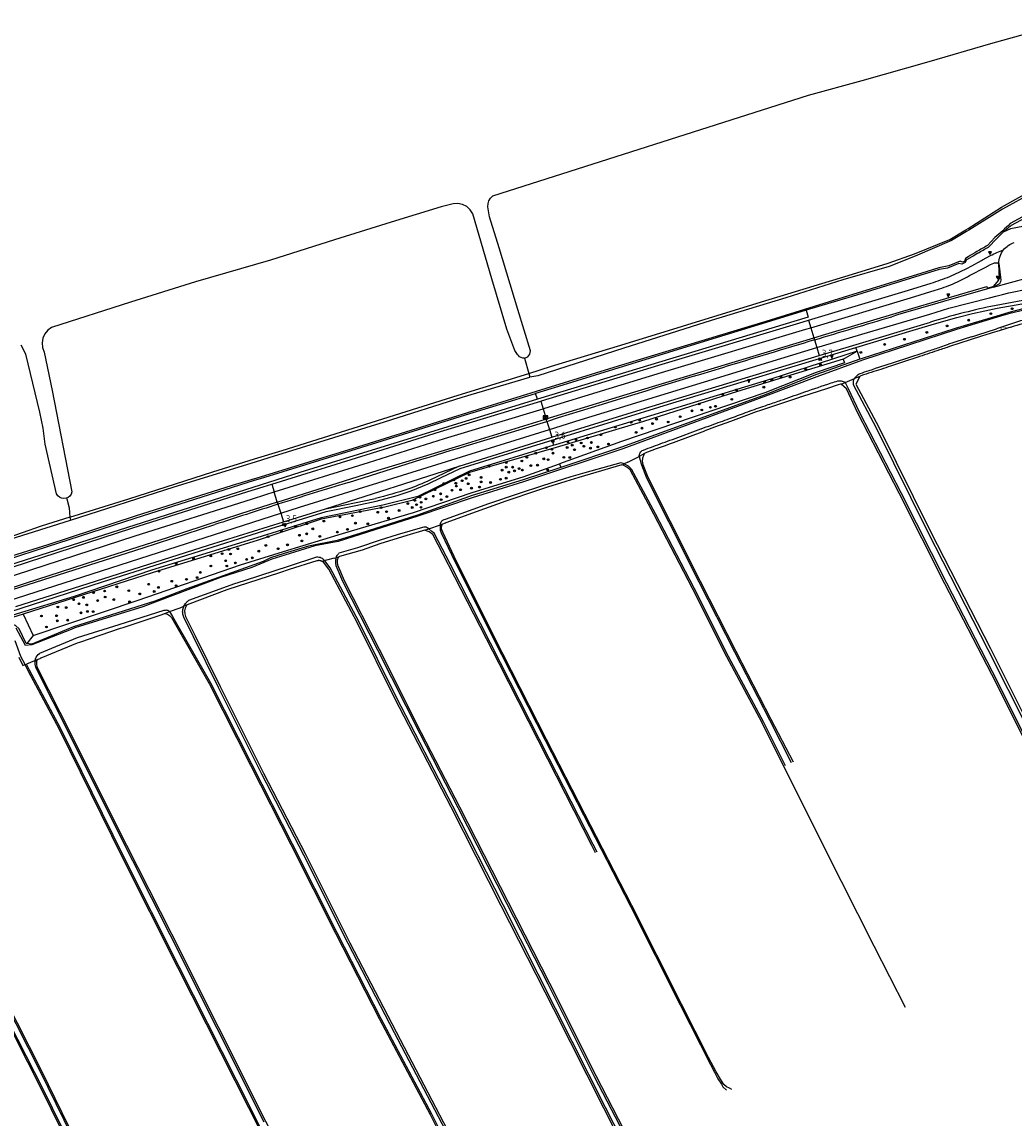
# Model space of a CAD drawing. Extents: x 120829 to 122681, y 456360 to 459111.
# Tile 28 of 32: x 122067 to 122424, y 458474 to 458868. Entities that reach past the tile are written whole.
import ezdxf

# ---------------------------------------------------------------- set-up
doc = ezdxf.new("R2010")
doc.units = 0
doc.header["$LTSCALE"] = 4
doc.layers.get('0').update_dxf_attribs({"linetype": 'CONTINUOUS'})
for name, color, linetype in [('G_BTD', 3, 'CONTINUOUS'), ('G_OWG', 6, 'CONTINUOUS'), ('G_OWT', 6, 'CONTINUOUS'), ('G_WGD', 7, 'CONTINUOUS'), ('G_WTD', 5, 'CONTINUOUS'), ('PPALHM', 10, 'CONTINUOUS'), ('PVGO', 102, 'CONTINUOUS')]:
    doc.layers.add(name, color=color, linetype=linetype)
for name, color, linetype, true_color in [('PBRD', 7, 'CONTINUOUS', 0xbd2877), ('PKST', 7, 'CONTINUOUS', 0xbd2877), ('PPAL', 7, 'CONTINUOUS', 0xbd2877)]:
    doc.layers.add(name, color=color, linetype=linetype, true_color=true_color)
doc.styles.add('ISO', font='ISO')
doc.styles.get("Standard").update_dxf_attribs({"font": 'ISO'})

# ---------------------------------------------------------------- blocks, each defined once
blk = doc.blocks.new('verkeersbord')
at = {"color": 0}
for p, q in [((0.5, 0.32), (-0.5, 0.32)), ((-0.5, 0.32), (0, -0.6)), ((0, -0.6), (0.5, 0.32))]:
    blk.add_line(p, q, dxfattribs=at)
blk = doc.blocks.new('verkeersbord-pl')
at = {"linetype": 'Continuous'}
blk.add_circle((0, 0), 0.03, dxfattribs=at)
blk = doc.blocks.new('boom')
at = {"color": 0}
for radius in [0.315, 0.225, 0.135]:
    blk.add_circle((0, 0), radius, dxfattribs=at)
blk = doc.blocks.new('kilometerpaal')
at = {"color": 0}
for p, q in [((-0.44, 0.44), (0.44, -0.44)), ((-0.44, -0.44), (-0.44, 0.44)), ((0.44, 0.44), (-0.44, -0.44)), ((0.44, -0.44), (0.44, 0.44))]:
    blk.add_line(p, q, dxfattribs=at)
at = {"color": 0, "style": 'ISO'}
blk.add_attdef('KILOMETERPAAL', (0.59, 0.87), '', height=2.5, dxfattribs=at)
blk = doc.blocks.new('schk.dwg')
for p, q in [((0.86, 0.56), (-0.86, 0.56)), ((-0.86, 0.56), (-0.86, -0.56)), ((0.86, -0.56), (0.86, 0.56)), ((-0.86, -0.56), (0.86, -0.56))]:
    blk.add_line(p, q)
at = {"linetype": 'Continuous'}
for p, q in [((-0.86, 0.56), (0.86, -0.56)), ((-0.86, -0.56), (0.86, 0.56))]:
    blk.add_line(p, q, dxfattribs=at)
blk = doc.blocks.new('grensmarkering')
at = {"linetype": 'ByBlock', "lineweight": -2}
h = blk.add_hatch(color=0, dxfattribs=at)
h.dxf.hatch_style = 1
h.paths.add_polyline_path([(0.09, 0.55, 0.219912), (0.05, 0.61, -0.457379), (0.04, 0.66, 2.245674), (-0.04, 0.66, -0.457379), (-0.05, 0.61, 0.219912), (-0.09, 0.55), (-0.15, 0.04), (-0.18, 0.04), (-0.18, 0.01, 0.018367), (-0.1, 0, -0.954633), (0.1, 0, 0.018367), (0.18, 0.01), (0.18, 0.04), (0.15, 0.04)])
at = {"linetype": 'ByBlock', "lineweight": -2, "true_color": 0x681648}
h = blk.add_hatch(color=219, dxfattribs=at)
h.dxf.hatch_style = 1
h.paths.add_polyline_path([(0.1, 0, 1), (-0.1, 0, 1)])
at = {"linetype": 'ByBlock', "lineweight": -2}
h = blk.add_hatch(color=0, dxfattribs=at)
h.dxf.hatch_style = 1
h.paths.add_polyline_path([(0.18, -0.04, -0.022381), (0.08, -0.06, -0.528879), (-0.08, -0.06, -0.022381), (-0.18, -0.04), (-0.18, -0.13, 0.083333), (0.18, -0.13)])
at = {"color": 0, "linetype": 'ByBlock', "lineweight": -2}
blk.add_attdef('GRENSMARKERING', (0.5, 0.35), '', height=0.5, dxfattribs=at)

msp = doc.modelspace()

# ---------------------------------------------------------------- linework, layer by layer
at = {"layer": 'G_BTD', "linetype": 'Continuous', "transparency": 33554687}
for points in [[(122247.69, 458747.34), (122248.28, 458747.49), (122248.82, 458747.79), (122249.27, 458748.22), (122249.59, 458748.75), (122249.77, 458749.34), (122249.8, 458749.98), (122245.24, 458764.79), (122238.53, 458787.04), (122235.09, 458798.17), (122234.52, 458801.74), (122234.55, 458802.87), (122234.87, 458803.94), (122235.45, 458804.88), (122236.32, 458805.68), (122349.84, 458841.82), (122369.18, 458847.1), (122393.25, 458854), (122415.43, 458860.4), (122443.56, 458868.21)], [(122247.69, 458747.34), (122247.07, 458747.34), (122246.47, 458747.49), (122245.93, 458747.8), (122245.49, 458748.22), (122245.21, 458748.68), (122244.21, 458750.08), (122241.31, 458757.74), (122235.92, 458775.87), (122229.04, 458799.17), (122228.18, 458800.67), (122226.94, 458801.85), (122225.41, 458802.62), (122223.72, 458802.93), (122222.06, 458802.79), (122217.69, 458801.69), (122199.77, 458796.16), (122179.35, 458789.81), (122156.32, 458782.55), (122129.34, 458774.74), (122105.92, 458767.44), (122077.54, 458758.28), (122076.18, 458757.33), (122075.1, 458756.04), (122074.39, 458754.52), (122074.11, 458752.87), (122074.26, 458751.2), (122074.87, 458749.52), (122077.7, 458735.68), (122084.88, 458699.23), (122084.59, 458698.4), (122084.13, 458697.74), (122083.5, 458697.24), (122082.944, 458697)], [(122082.944, 458697), (122082.76, 458696.92), (122081.96, 458696.82), (122081.17, 458696.94), (122080.43, 458697.28), (122079.82, 458697.8), (122079.36, 458698.49), (122075.27, 458716.33), (122074.55, 458722.17), (122073.31, 458727.85), (122068.23, 458748.72), (122066.63, 458751.93)], [(122247.69, 458747.34), (122249.227, 458741.848)], [(122252.405, 458732.601), (122251.679, 458734.657)], [(122260.325, 458709.337), (122260.738, 458708.052)], [(122082.944, 458697), (122082.998, 458696.76), (122083.858, 458693.519), (122084.119, 458690.117)], [(122070.966, 458647.538), (122068.629, 458644.662)]]:
    msp.add_lwpolyline(points, dxfattribs=at)
at = {"layer": 'G_OWG', "linetype": 'Continuous', "transparency": 33554687}
for points in [[(122449.502, 458796.829), (122439.931, 458795.857), (122432.23, 458795.436), (122426.968, 458794.701), (122422.519, 458793.757), (122419.905, 458792.611)], [(122351.81, 458754.6), (122356.049, 458755.884), (122389.406, 458765.896), (122413.968, 458773.084), (122414.145, 458772.496), (122415.753, 458772.977), (122416.559, 458773.218), (122418.187, 458775.229), (122418.56, 458775.995), (122418.271, 458781.342)], [(122366.85, 458751.201), (122387.47, 458757.353), (122396.001, 458759.905), (122403.168, 458761.924), (122408.789, 458763.356), (122417.772, 458765.297), (122426.561, 458766.844), (122436.052, 458768.268), (122441.663, 458768.901), (122453.462, 458769.621)], [(122349.05, 458764.553), (122349.769, 458762.016), (122252.405, 458732.601)], [(122350.718, 458758.244), (122351.81, 458754.6)], [(122255.486, 458725.468), (122287.318, 458735.153), (122323.587, 458746.055), (122351.81, 458754.6)], [(122351.81, 458754.6), (122352.024, 458753.887)], [(122257.581, 458717.877), (122301.079, 458731.253), (122366.85, 458751.201)], [(122367.308, 458749.801), (122336.685, 458739.92), (122290.201, 458725.765), (122258.78, 458716.157), (122258.192, 458715.976)], [(122362.274, 458747.007), (122367.308, 458749.801)], [(122367.308, 458749.801), (122366.85, 458751.201)], [(122367.308, 458749.801), (122368.319, 458746.901)], [(122362.274, 458747.007), (122324.349, 458735.302), (122290.44, 458724.563), (122259.09, 458715.132), (122227.913, 458706.18), (122207.146, 458696.15), (122197.389, 458693.74), (122174.505, 458689.421), (122158.983, 458684.261), (122151.848, 458681.889), (122113.748, 458670.124), (122085.999, 458661.195), (122067.331, 458655.204)], [(122362.274, 458747.007), (122362.802, 458745.644), (122352.551, 458742.171), (122334.131, 458734.875), (122282.593, 458717.373), (122260.325, 458709.337)], [(122252.405, 458732.601), (122166.845, 458706.188), (122059.397, 458671.969), (121988.815, 458648.997), (121936.302, 458631.884), (121933.669, 458630.996), (121933.629, 458630.982)], [(122158.725, 458695.562), (122175.671, 458700.924), (122195.041, 458706.994), (122224.006, 458715.84), (122255.239, 458725.393), (122255.486, 458725.468)], [(122254.364, 458729.148), (122255.486, 458725.468)], [(122255.769, 458724.539), (122255.486, 458725.468)], [(121895.685, 458592.317), (121901.885, 458597.242), (121906.873, 458600.635), (121912.107, 458603.721), (121916.557, 458606.133), (121922.761, 458609.202), (121930.876, 458612.676), (121940.065, 458615.948), (121966.345, 458625.1), (122016.077, 458641.153), (122095.813, 458666.836), (122156.593, 458686.067), (122176.315, 458692.212), (122186.997, 458694.371), (122194.272, 458695.842), (122199.182, 458697.171), (122201.904, 458697.964), (122206.911, 458699.554), (122213.075, 458702.124), (122217.73, 458704.344), (122224.577, 458707.588), (122240.383, 458712.516), (122257.581, 458717.877)], [(122258.192, 458715.976), (122257.581, 458717.877)], [(122258.192, 458715.976), (122227.902, 458706.681), (122209.252, 458697.545), (122196.706, 458694.399), (122174.587, 458689.958), (122158.743, 458685.023), (122151.353, 458682.721), (122113.516, 458671.097), (122085.685, 458661.638), (122065.188, 458655.356), (122050.255, 458650.662), (122014.172, 458639.397), (122002.43, 458634.817)], [(122070.966, 458647.538), (122108.706, 458660.236), (122145.482, 458673.013), (122161.026, 458677.774), (122182.216, 458684.263), (122207.779, 458691.813), (122228.795, 458699.049), (122247.146, 458704.581), (122260.325, 458709.337)], [(122158.725, 458695.562), (122157.597, 458699.2)], [(122158.725, 458695.562), (122155.723, 458694.612), (122145.481, 458691.371), (122119.119, 458682.731), (122098.054, 458675.94), (122068.07, 458666.315), (122050.121, 458660.466)], [(122158.725, 458695.562), (122158.969, 458694.775)], [(122067.331, 458655.204), (122050.601, 458650.047), (122014.785, 458638.044), (122002.43, 458634.817)], [(122067.331, 458655.204), (122070.966, 458647.538)]]:
    msp.add_lwpolyline(points, dxfattribs=at)
at = {"layer": 'G_OWT', "linetype": 'Continuous', "transparency": 33554687}
for points in [[(122249.227, 458741.848), (122257.433, 458744.381), (122282.344, 458752.017), (122304.468, 458758.808), (122332.917, 458767.585), (122364.075, 458777.045), (122378.484, 458781.452), (122387.966, 458784.848), (122400.704, 458789.987), (122406.445, 458793.431), (122407.259, 458793.919), (122419.332, 458801.576), (122440.94, 458813.668), (122442.882, 458814.648)], [(122422.846, 458795.124), (122431.189, 458799.582)], [(122417.445, 458790.174), (122414.56, 458787.27)], [(122408.584, 458783.698), (122406.724, 458782.707), (122406.152, 458781.677), (122405.037, 458781.149), (122403.969, 458781.4), (122399.866, 458779.7), (122396.873, 458779.199), (122365.554, 458769.427), (122349.05, 458764.553)], [(122453.719, 458767.429), (122451.597, 458767.376), (122433.914, 458766.254), (122427.411, 458765.181), (122421.923, 458763.675), (122418.846, 458762.759), (122402.587, 458757.92), (122369.138, 458747.186), (122368.319, 458746.901)], [(122349.05, 458764.553), (122345.535, 458763.515), (122306.065, 458751.363), (122259.931, 458737.172), (122251.679, 458734.657)], [(122420.757, 458757.878), (122420.36, 458757.759), (122417.572, 458756.916), (122415.871, 458756.401)], [(122415.259, 458756.208), (122412.04, 458755.164), (122408.047, 458753.868), (122400.61, 458751.451), (122399.723, 458751.163), (122399.203, 458750.993)], [(122368.319, 458746.901), (122352.767, 458741.48), (122334.314, 458734.095), (122282.961, 458715.385), (122260.738, 458708.052)], [(122389.83, 458747.881), (122389.514, 458747.777), (122383.707, 458745.855), (122379.376, 458744.422)], [(122084.119, 458690.117), (122105.324, 458696.778), (122135.588, 458706.478), (122150.544, 458711.057), (122160.487, 458714.102), (122196.691, 458725.478), (122223.849, 458734.015), (122249.227, 458741.848)], [(122249.227, 458741.848), (122249.604, 458740.53)], [(122361.609, 458737.927), (122361.527, 458737.948), (122361.519, 458737.949), (122361.479, 458737.952), (122361.447, 458737.951), (122361.443, 458737.951), (122361.429, 458737.95), (122361.347, 458737.933), (122360.554, 458737.678), (122356.681, 458736.428), (122347.282, 458733.39), (122347.182, 458733.358), (122346.291, 458733.066), (122338.374, 458730.444), (122332.539, 458728.501), (122331.006, 458727.981), (122329.134, 458727.314), (122328.537, 458727.095), (122321.803, 458724.596), (122316.057, 458722.447), (122312.52, 458721.125), (122312.39, 458721.077), (122301.217, 458716.916), (122299.762, 458716.377), (122298.305, 458715.841), (122295.088, 458714.664), (122291.869, 458713.49), (122291.601, 458713.412), (122291.345, 458713.3), (122291.106, 458713.155), (122290.888, 458712.981)], [(122361.609, 458737.927), (122363.07, 458738.54)], [(122531.7, 458408.47), (122531.28, 458408.36), (122530.85, 458408.36), (122530.44, 458408.47), (122530.06, 458408.69), (122529.75, 458409.01), (122522.02, 458424.26), (122499.04, 458468.69), (122479.28, 458509.1), (122466.61, 458534.26), (122457.32, 458550.52), (122436.85, 458591.32), (122417.46, 458630.38), (122398.93, 458666.21), (122382.46, 458698.78), (122367.65, 458727.49), (122363.5, 458736.27), (122362.6, 458737.16), (122361.609, 458737.927)], [(122368.285, 458740.728), (122366.445, 458739.956)], [(122368.285, 458740.728), (122366.91, 458737.93), (122375.12, 458722.54), (122393.72, 458685.04), (122415.27, 458642.86), (122436.84, 458600.06), (122454.81, 458565.07), (122460.83, 458551.93), (122463.22, 458548.21), (122464.02, 458547.42), (122465, 458546.92), (122466.04, 458546.72), (122470.18, 458547.57), (122470.44, 458547.6), (122470.67, 458547.6), (122470.87, 458547.57), (122471.11, 458547.48), (122471.26, 458547.39), (122471.4, 458547.29), (122471.57, 458547.12), (122471.7, 458546.93)], [(121936.548, 458634.624), (121937.225, 458634.269), (121955.496, 458640.089), (121994.496, 458652.869), (122031.672, 458665.157), (122076.126, 458679.599), (122107.555, 458689.833), (122150.591, 458703.389), (122152.75, 458704.054), (122185.274, 458714.079), (122226.407, 458726.956), (122251.679, 458734.657)], [(122290.888, 458712.981), (122288.918, 458711.982)], [(122290.888, 458712.981), (122290.45, 458712.32), (122290.13, 458711.35), (122290.06, 458710.22), (122290.28, 458709.11), (122292.1, 458704.52), (122299.95, 458688.79), (122310.9, 458667.1), (122323.68, 458642), (122336.28, 458617.55), (122344.298, 458602.208)], [(122260.738, 458708.052), (122247.157, 458703.571), (122228.81, 458697.934), (122209.232, 458690.897), (122188.809, 458684.402), (122180.301, 458681.784), (122169.927, 458679.745), (122161.254, 458677.05), (122156.309, 458675.513), (122153.665, 458674.185), (122126.198, 458664.356), (122116.211, 458660.564), (122114.698, 458659.894), (122085.406, 458650.69), (122084.264, 458650.195), (122070.45, 458644.513), (122068.629, 458644.662)], [(122282.68, 458708.936), (122271.348, 458705.612), (122267.247, 458704.417), (122262.533, 458702.92), (122256.006, 458700.925), (122252.401, 458699.723), (122240.974, 458695.84), (122227.337, 458690.997), (122225.048, 458690.147), (122219.394, 458688.085), (122219.284, 458688.024), (122219.18, 458687.952), (122218.138, 458687.607)], [(122282.68, 458708.936), (122283.225, 458709.096), (122283.572, 458709.272)], [(122384.751, 458513.796), (122373.45, 458535.87), (122355.83, 458570.74), (122333.18, 458616.19), (122320.44, 458639.96), (122308.16, 458664.47), (122294.25, 458691.22), (122285.64, 458707.14), (122284.52, 458708.15), (122283.16, 458708.84), (122282.68, 458708.936)], [(122084.119, 458690.117), (122073.819, 458686.882), (122053.175, 458679.692), (122029.342, 458672.071), (122014.285, 458666.997), (121989.199, 458658.799)], [(122084.119, 458690.117), (122084.338, 458689.048)], [(122211.685, 458685.469), (122213.212, 458685.975)], [(122218.138, 458687.607), (122217.406, 458687.364)], [(122322.272, 458484.404), (122321.427, 458484.767), (122320.371, 458485.326), (122319.387, 458486.203), (122318.132, 458488.084), (122316.664, 458490.758), (122313.923, 458495.816), (122304.12, 458515.01), (122286.3, 458550.54), (122269.44, 458583.4), (122255.55, 458610.24), (122239.85, 458640.96), (122223.2, 458674.15), (122218.24, 458684.76), (122217.93, 458685.54), (122217.83, 458686.32), (122217.93, 458687.1), (122218.138, 458687.607)], [(122211.685, 458685.469), (122211.025, 458685.25), (122205.402, 458683.543), (122195.668, 458680.539), (122189.272, 458678.29), (122181.162, 458675.942), (122181.04, 458675.913), (122180.981, 458675.89), (122180.971, 458675.885), (122180.925, 458675.862), (122180.822, 458675.79)], [(122273.217, 458569.475), (122271.85, 458572.12), (122256.06, 458603.08), (122238.53, 458637.52), (122220.36, 458673.03), (122214.69, 458683.93), (122213.33, 458684.92), (122211.685, 458685.469)], [(122174.738, 458674.258), (122174.467, 458674.37), (122174.432, 458674.381), (122174.327, 458674.414), (122174.185, 458674.45), (122174.18, 458674.451), (122173.896, 458674.498), (122173.603, 458674.512), (122173.589, 458674.512), (122173.457, 458674.507), (122173.311, 458674.493), (122173.022, 458674.441), (122163.075, 458671.271), (122159.482, 458670.126), (122140.575, 458663.965), (122126.321, 458658.634)], [(122174.738, 458674.258), (122175.7, 458674.5)], [(122294.02, 458442.76), (122276.2, 458477.6), (122258.21, 458513.19), (122239.34, 458550.39), (122221.29, 458585.9), (122201.06, 458624.97), (122187.48, 458652.29), (122177.25, 458671.5), (122175.35, 458673.9), (122174.738, 458674.258)], [(122180.822, 458675.79), (122179.93, 458675.565)], [(122180.822, 458675.79), (122180.59, 458675.58), (122180.32, 458674.73), (122180.27, 458673.85), (122180.44, 458672.96), (122182.78, 458667.36), (122195.36, 458642.66), (122210.51, 458612.62), (122224.29, 458586.02), (122241.77, 458551.66), (122256.63, 458522.59), (122273.28, 458489.33), (122291.49, 458454.31)], [(122126.321, 458658.634), (122125.626, 458658.374), (122125.458, 458658.313), (122125.382, 458658.274), (122125.378, 458658.272), (122125.303, 458658.225), (122125.164, 458658.112), (122125.15, 458658.107)], [(122126.321, 458658.634), (122126.08, 458658.37), (122125.61, 458657.45), (122125.39, 458656.44), (122125.45, 458655.41), (122125.78, 458654.39), (122129.25, 458647.44), (122138.16, 458629.2), (122153.8, 458598.09), (122168.89, 458568.92), (122184.8, 458537.13), (122201.45, 458505.09), (122220.03, 458469.74)], [(122072.385, 458638.917), (122073.417, 458639.344), (122073.541, 458639.444), (122073.609, 458639.486), (122073.68, 458639.523), (122073.686, 458639.525), (122073.829, 458639.579), (122086.876, 458644.962), (122087.696, 458645.24), (122102.393, 458650.214), (122103.299, 458650.521), (122117.287, 458655.152), (122118.224, 458655.504)], [(122118.224, 458655.504), (122118.857, 458655.742), (122119.991, 458656.168)], [(122118.224, 458655.504), (122118.39, 458655.5), (122119.25, 458655.25), (122120.01, 458654.78), (122120.63, 458654.12), (122134.2, 458630.34), (122149.1, 458600.99), (122163.6, 458572.43), (122179.68, 458540.6), (122195.47, 458509.61), (122213.7, 458475.32), (122227.62, 458447.58), (122241.36, 458420.77), (122257.4, 458389.41), (122273.6, 458357.61), (122286.54, 458332.13), (122295.82, 458312.89), (122296.04, 458312.63), (122296.27, 458312.43), (122296.53, 458312.27), (122296.82, 458312.15), (122297.12, 458312.08), (122297.43, 458312.05), (122297.73, 458312.08)], [(122068.629, 458644.662), (122068.454, 458644.676), (122065.934, 458649.946), (122064.595, 458651.184), (122061.382, 458652.368), (122050.083, 458648.692), (122039.256, 458644.927), (122005.493, 458632.986), (122003.32, 458632.237)], [(122065.71, 458639.778), (122067.22, 458636.781), (122068.029, 458637.116)], [(122071.665, 458638.62), (122071.735, 458638.649), (122072.385, 458638.917)], [(122072.385, 458638.917), (122072.16, 458638.29), (122072.08, 458637.3), (122072.27, 458636.38), (122084.72, 458611.78), (122100.4, 458580.23), (122120.64, 458540.37), (122154.45, 458473), (122179.92, 458423.61), (122200.03, 458383.47), (122220.35, 458343.55), (122227.05, 458330.91), (122237.6, 458310.55), (122246.26, 458293.37), (122246.38, 458293.18), (122246.48, 458292.92), (122246.53, 458292.65), (122246.54, 458292.38), (122246.51, 458292.11), (122246.43, 458291.85), (122246.31, 458291.61), (122246.15, 458291.38), (122245.96, 458291.19), (122245.74, 458291.03)], [(122245.74, 458291.03), (122245.5, 458290.91), (122245.24, 458290.83), (122244.97, 458290.79), (122244.69, 458290.8), (122244.43, 458290.85), (122244.17, 458290.95), (122243.94, 458291.08), (122243.72, 458291.25), (122243.54, 458291.46), (122238.46, 458300.29), (122225.81, 458325.99), (122217.61, 458342.48), (122203.46, 458370.14), (122184.37, 458407.88), (122163.32, 458448.45), (122143.58, 458487.45), (122122.93, 458528.16), (122102.96, 458567.98), (122080.39, 458613.74), (122069.13, 458634.86), (122068.029, 458637.116)], [(122006.535, 458627.566), (122006.19, 458626.79), (122006.05, 458625.91), (122006.16, 458625.03), (122006.51, 458624.17), (122012.07, 458613.28), (122026.65, 458584.39), (122043.09, 458551.83), (122056.38, 458525.35), (122073.81, 458491.31), (122091.11, 458456), (122107.845, 458423.051)], [(122106.321, 458420.484), (122102.83, 458427.46), (122087.59, 458456.69), (122074.05, 458484.25), (122058.77, 458514.05), (122049.16, 458533.88), (122034.9, 458561.86), (122023.29, 458584.73), (122002.95, 458626.06), (122002.63, 458626.37), (122002.361, 458626.518)]]:
    msp.add_lwpolyline(points, dxfattribs=at)
for points in [[(122419.905, 458792.611, 0.0173581), (122417.445, 458790.174)], [(122419.905, 458792.611, -0.0193577), (122422.846, 458795.124)], [(122410.743, 458785.046, 0.0054557), (122408.584, 458783.698)], [(122410.743, 458785.046, -0.0094343), (122414.56, 458787.27)], [(122428.963, 458760.235, 0.0064838), (122420.757, 458757.878)], [(122415.871, 458756.401, 0.0044586), (122415.259, 458756.208)], [(122396.958, 458750.252, -0.000463), (122389.83, 458747.881)], [(122399.203, 458750.993, 0.002141), (122396.958, 458750.252)], [(122372.427, 458742.188, 0.0077237), (122368.694, 458740.957)], [(122379.376, 458744.422, -0.0042901), (122372.427, 458742.188)], [(122368.694, 458740.957, 0.0907602), (122368.285, 458740.728)]]:
    msp.add_lwpolyline(points, format="xyb", dxfattribs=at)
at = {"layer": 'G_WGD', "linetype": 'Continuous', "transparency": 33554687}
for points in [[(122420.032, 458786.276, -0.1437941), (122423.808, 458788.919)], [(122415.351, 458784.196, -0.0444806), (122420.032, 458786.276)], [(122418.271, 458781.342, -0.1485856), (122420.032, 458786.276)], [(122416.566, 458781.497, -0.0071724), (122416.861, 458781.557)], [(122417.545, 458781.63, -0.0641309), (122417.637, 458781.618)], [(122417.637, 458781.618, -0.019401), (122417.949, 458781.524)], [(122417.949, 458781.524, -0.0459394), (122418.082, 458781.464)], [(122418.082, 458781.464, -0.0344636), (122418.271, 458781.342)], [(122397.337, 458775.415, 0.0132665), (122400.683, 458776.695)], [(122400.683, 458776.695, 0.0128164), (122403.782, 458778.071)], [(122403.782, 458778.071, 0.0127907), (122406.807, 458779.604)], [(122404.895, 458775.446, 0.0142492), (122407.808, 458776.993)], [(122393.927, 458774.318, 0.0131557), (122397.337, 458775.415)], [(122395.376, 458771.745, 0.014884), (122398.672, 458772.808)], [(122398.672, 458772.808, 0.0148006), (122401.898, 458774.068)], [(122401.898, 458774.068, 0.0145255), (122404.895, 458775.446)], [(122414.961, 458769.039, -0.0330762), (122452.69, 458776.215)], [(122418.991, 458775.392, -0.2955301), (122418.138, 458773.807)], [(122412.989, 458771.891, 0.0051137), (122379.772, 458762.215)], [(122415.435, 458765.901, 0.021307), (122393.795, 458760.284)], [(122352.024, 458753.887, -0.0005025), (122379.772, 458762.215)], [(122352.024, 458753.887, 0.0006037), (122318.916, 458743.871)], [(122318.916, 458743.871, 0.0022995), (122255.906, 458724.58)], [(122184.339, 458702.659, -0.0036405), (122226.653, 458715.803)], [(122184.339, 458702.659, 0.0027619), (122158.969, 458694.775)], [(122213.589, 458703.489, -0.0334999), (122205.728, 458700.2)], [(122205.728, 458700.2, -0.0149672), (122194.048, 458696.817)], [(122158.969, 458694.775, 0.0024261), (122136.265, 458687.46)]]:
    msp.add_lwpolyline(points, format="xyb", dxfattribs=at)
for points in [[(122406.807, 458779.604), (122408.563, 458780.543), (122412.076, 458782.445), (122412.41, 458782.625), (122415.351, 458784.196)], [(122407.808, 458776.993), (122413.356, 458779.949), (122415.263, 458780.965), (122416.566, 458781.497)], [(122416.861, 458781.557), (122417.063, 458781.586), (122417.458, 458781.626), (122417.545, 458781.63)], [(122418.271, 458781.342), (122418.991, 458775.392)], [(122349.889, 458761.008), (122385.869, 458771.796), (122393.927, 458774.318)], [(122416.442, 458772.875), (122412.989, 458771.891)], [(122416.442, 458772.875), (122428.58, 458776.216)], [(122418.138, 458773.807), (122416.442, 458772.875)], [(122350.718, 458758.244), (122386.518, 458769.037), (122395.376, 458771.745)], [(122352.859, 458751.103), (122371.086, 458756.537), (122393.46, 458763.16), (122400.386, 458765.255), (122414.961, 458769.039)], [(122431.513, 458768.846), (122426.967, 458768.062), (122415.435, 458765.901)], [(122253.525, 458731.897), (122253.741, 458731.963), (122296.014, 458744.774), (122347.952, 458760.427), (122349.889, 458761.008)], [(122349.889, 458761.008), (122350.718, 458758.244)], [(122254.364, 458729.148), (122255.052, 458729.356), (122296.953, 458742.099), (122348.885, 458757.691), (122350.718, 458758.244)], [(122353.703, 458748.287), (122364.548, 458751.558), (122393.795, 458760.284)], [(122352.024, 458753.887), (122352.859, 458751.103)], [(122256.647, 458721.663), (122267.762, 458725.115), (122352.859, 458751.103)], [(122352.859, 458751.103), (122353.703, 458748.287)], [(122257.491, 458718.897), (122257.556, 458718.917), (122289.689, 458728.813), (122327.142, 458740.276), (122353.703, 458748.287)], [(122156.727, 458702.004), (122190.741, 458712.55), (122217.484, 458720.903), (122253.525, 458731.897)], [(122253.525, 458731.897), (122254.364, 458729.148)], [(122157.597, 458699.2), (122191.549, 458709.769), (122218.906, 458718.427), (122254.364, 458729.148)], [(122159.963, 458691.568), (122166.753, 458693.751), (122256.647, 458721.663)], [(122226.653, 458715.803), (122255.769, 458724.539)], [(122255.769, 458724.539), (122255.906, 458724.58)], [(122255.769, 458724.539), (122256.647, 458721.663)], [(122256.647, 458721.663), (122257.491, 458718.897)], [(122224.212, 458708.522), (122257.491, 458718.897)], [(122176.067, 458693.182), (122224.212, 458708.522)], [(122224.212, 458708.522), (122213.589, 458703.489)], [(122047.932, 458667.187), (122058.041, 458670.48), (122106.468, 458686.127), (122148.181, 458699.354), (122153.692, 458701.063), (122156.727, 458702.004)], [(122156.727, 458702.004), (122157.597, 458699.2)], [(122048.86, 458664.34), (122059.36, 458667.753), (122107.558, 458683.4), (122149.44, 458696.661), (122154.575, 458698.259), (122157.597, 458699.2)], [(122158.969, 458694.775), (122159.963, 458691.568)], [(122176.067, 458693.182), (122194.048, 458696.817)], [(122051.364, 458656.653), (122159.963, 458691.568)], [(122159.963, 458691.568), (122160.925, 458688.465)], [(122160.925, 458688.465), (122176.067, 458693.182)], [(122050.335, 458659.812), (122063.477, 458664.087), (122110.486, 458679.109), (122136.265, 458687.46)], [(122064.678, 458657.985), (122085.403, 458664.563), (122134.02, 458680.082), (122160.925, 458688.465)]]:
    msp.add_lwpolyline(points, dxfattribs=at)
at = {"layer": 'G_WTD', "linetype": 'Continuous', "transparency": 33554687}
for points in [[(122443.326, 458813.794), (122441.441, 458812.835), (122419.689, 458800.828), (122407.521, 458793.359), (122406.726, 458792.882), (122401.332, 458789.646), (122388.272, 458783.931), (122378.86, 458780.278), (122362.248, 458775.463), (122341.736, 458768.999), (122314.839, 458760.877), (122283.408, 458750.874), (122252.504, 458740.994), (122249.604, 458740.53)], [(122431.043, 458800.431), (122422.426, 458795.707)], [(122416.86, 458790.735), (122414.264, 458787.788)], [(122407.273, 458783.705), (122406.306, 458783.158), (122405.966, 458782.111), (122405.244, 458781.786), (122404.433, 458782.127), (122400.303, 458780.504), (122396.74, 458779.753), (122390.662, 458777.835), (122365.766, 458770.204), (122334.488, 458760.459), (122306.33, 458752.026), (122281.422, 458744.376), (122255.351, 458736.393), (122218.306, 458724.882), (122186.059, 458714.857), (122152.585, 458704.578), (122142.533, 458701.491), (122107.608, 458690.51), (122076.189, 458680.214), (122059.677, 458674.99), (122031.541, 458665.621), (121994.1, 458653.303), (121991.096, 458652.329)], [(122431.865, 458765.178), (122427.399, 458764.588), (122422.318, 458763.393), (122418.959, 458762.387), (122403.109, 458757.64), (122369.27, 458746.598), (122352.854, 458740.615), (122334.419, 458733.625), (122283.062, 458714.696), (122247.272, 458702.818), (122228.799, 458697.133), (122209.247, 458690.46), (122180.611, 458681.447), (122172.21, 458679.819), (122161.434, 458676.481), (122156.792, 458675.043), (122149.571, 458672.065), (122138.309, 458668.461), (122110.396, 458657.942), (122085.944, 458650.371), (122084.598, 458649.785), (122070.475, 458644.192), (122068.14, 458644.024), (122064.799, 458650.241)], [(122432.682, 458762.211), (122426.166, 458760.742), (122417.488, 458757.844)], [(122402.846, 458753.187), (122401.728, 458752.822), (122400.172, 458752.306)], [(122408.515, 458755.011), (122402.846, 458753.187)], [(122380.809, 458745.904), (122391.067, 458749.251), (122393.061, 458749.904)], [(122084.338, 458689.048), (122121.697, 458701.007), (122150.875, 458710.007), (122155.856, 458711.543), (122197.296, 458724.465), (122225.262, 458733.334), (122249.604, 458740.53)], [(122363.07, 458738.54), (122366.445, 458739.956)], [(122363.07, 458738.54), (122364.02, 458736.64), (122368.21, 458727.76), (122383.01, 458699.06), (122399.49, 458666.5), (122418.02, 458630.67), (122437.41, 458591.6), (122457.88, 458550.82), (122467.16, 458534.56), (122479.84, 458509.38), (122499.6, 458468.97)], [(122436.08, 458599.67), (122414.5, 458642.47), (122392.95, 458684.66), (122374.35, 458722.15), (122366.06, 458737.69), (122366, 458738.1), (122365.98, 458738.5), (122366, 458738.91), (122366.05, 458739.32), (122366.445, 458739.956)], [(122327.158, 458727.715), (122328.042, 458728.047)], [(122300.885, 458718.124), (122311.082, 458721.857), (122311.182, 458721.894)], [(122219.245, 458689.453), (122234.877, 458694.994), (122245.494, 458698.633), (122254.33, 458701.565), (122264.422, 458704.74), (122269.527, 458706.201), (122282.425, 458709.75)], [(122284.809, 458709.899), (122283.572, 458709.272)], [(122284.809, 458709.899), (122288.918, 458711.982)], [(122288.918, 458711.982), (122289.64, 458709.36), (122289.75, 458708.95), (122291.61, 458704.29), (122299.46, 458688.54), (122310.41, 458666.86), (122323.19, 458641.76), (122335.79, 458617.3), (122343.641, 458601.906)], [(122283.572, 458709.272), (122284.01, 458709.08), (122284.48, 458708.83), (122284.92, 458708.54), (122285.33, 458708.22), (122285.71, 458707.86), (122286.07, 458707.48), (122294.73, 458691.47), (122308.65, 458664.72), (122320.93, 458640.21), (122333.66, 458616.44), (122341.462, 458600.902)], [(121989.486, 458658.048), (121991.907, 458658.855), (122013.996, 458666.056), (122030.025, 458671.556), (122060.348, 458681.559), (122084.338, 458689.048)], [(122210.946, 458686.394), (122201.82, 458683.795), (122195.791, 458681.819), (122187.651, 458679.129), (122180.919, 458677.151)], [(122213.212, 458685.975), (122217.406, 458687.364)], [(122273.777, 458569.733), (122272.4, 458572.4), (122256.61, 458603.35), (122239.07, 458637.8), (122220.9, 458673.31), (122215.16, 458684.33), (122214.75, 458684.7), (122214.32, 458685.04), (122213.212, 458685.975)], [(122217.406, 458687.364), (122217.37, 458687.08), (122217.31, 458686.76), (122217.29, 458686.43), (122217.29, 458686.1), (122217.33, 458685.78), (122217.39, 458685.46), (122217.48, 458685.14), (122217.6, 458684.84), (122217.74, 458684.54), (122222.72, 458673.92), (122239.36, 458640.71), (122255.07, 458610), (122268.96, 458583.15), (122285.82, 458550.29), (122303.64, 458514.76), (122314.567, 458493.349), (122316.033, 458490.614), (122317.258, 458488.197), (122318.495, 458486.221), (122319.081, 458485.316), (122320.371, 458484.145)], [(122173.26, 458675.863), (122162.716, 458672.408), (122157.848, 458670.813), (122146.833, 458667.275), (122143.044, 458666.013), (122138.042, 458664.274), (122126.798, 458660.12)], [(122176.438, 458674.686), (122175.7, 458674.5)], [(122294.62, 458443.07), (122276.81, 458477.9), (122258.81, 458513.49), (122239.95, 458550.7), (122221.89, 458586.21), (122201.66, 458625.28), (122188.08, 458652.6), (122177.81, 458671.87), (122175.81, 458674.42), (122175.7, 458674.5)], [(122179.162, 458675.372), (122176.438, 458674.686)], [(122179.162, 458675.372), (122179.93, 458675.565)], [(122179.93, 458675.565), (122179.85, 458675.35), (122179.75, 458674.99), (122179.68, 458674.63), (122179.65, 458674.26), (122179.65, 458673.88), (122179.69, 458673.51), (122179.75, 458673.15), (122179.85, 458672.79), (122182.23, 458667.1), (122194.82, 458642.38), (122209.97, 458612.35), (122223.75, 458585.74), (122241.23, 458551.38), (122256.09, 458522.31), (122272.73, 458489.05), (122290.95, 458454.03)], [(122117.979, 458656.533), (122101.687, 458651.424), (122086.775, 458646.748), (122073.194, 458641.069)], [(122119.991, 458656.168), (122123.759, 458657.584)], [(122119.991, 458656.168), (122121.09, 458654.46), (122134.69, 458630.61), (122149.6, 458601.24), (122164.1, 458572.68), (122180.18, 458540.85), (122195.97, 458509.87), (122214.2, 458475.58), (122228.12, 458447.84)], [(122123.759, 458657.584), (122125.15, 458658.107)], [(122219.42, 458469.43), (122200.85, 458504.77), (122184.2, 458536.82), (122168.29, 458568.61), (122153.2, 458597.78), (122137.56, 458628.9), (122128.65, 458647.14), (122125.16, 458654.13), (122125, 458654.5), (122124.87, 458654.89), (122124.78, 458655.28), (122124.72, 458655.68), (122124.7, 458656.09), (122124.71, 458656.49), (122124.76, 458656.9), (122124.85, 458657.29), (122124.97, 458657.68), (122125.12, 458658.05), (122125.15, 458658.107)], [(122068.029, 458637.116), (122066.463, 458640.035), (122064.464, 458645.646)], [(122071.665, 458638.62), (122071.815, 458639.198)], [(122068.029, 458637.116), (122068.518, 458637.318)], [(122071.428, 458638.522), (122068.518, 458637.318)], [(122163.79, 458448.69), (122144.05, 458487.69), (122123.4, 458528.4), (122103.43, 458568.21), (122080.85, 458613.98), (122069.6, 458635.1), (122068.518, 458637.318)], [(122071.428, 458638.522), (122071.665, 458638.62)], [(122071.665, 458638.62), (122071.61, 458638.41), (122071.55, 458638.03), (122071.51, 458637.65), (122071.51, 458637.27), (122071.74, 458636.19), (122084.22, 458611.53), (122099.9, 458579.98), (122120.14, 458540.12), (122153.95, 458472.74)], [(122005.853, 458627.395), (122005.73, 458627.1), (122005.64, 458626.78), (122005.57, 458626.46), (122005.53, 458626.14), (122005.52, 458625.82), (122005.54, 458625.49), (122005.58, 458625.17), (122005.66, 458624.85), (122005.76, 458624.54), (122005.88, 458624.24), (122006.03, 458623.95), (122011.6, 458613.04), (122026.18, 458584.16), (122042.62, 458551.59), (122055.91, 458525.12), (122073.34, 458491.08), (122090.64, 458455.77), (122107.526, 458422.514)], [(122106.677, 458421.083), (122103.35, 458427.73), (122088.12, 458456.96), (122074.57, 458484.51), (122059.3, 458514.32), (122049.69, 458534.14), (122035.43, 458562.12), (122023.82, 458584.99), (122003.43, 458626.41), (122003.31, 458626.56), (122003.108, 458626.706)]]:
    msp.add_lwpolyline(points, dxfattribs=at)
for points in [[(122422.426, 458795.707, -0.0290418), (122416.86, 458790.735)], [(122410.451, 458785.616, 0.0053184), (122407.273, 458783.705)], [(122414.264, 458787.788, 0.0064441), (122410.451, 458785.616)], [(122408.515, 458755.011, -0.0025549), (122417.488, 458757.844)], [(122393.061, 458749.904, 0.0031425), (122397.447, 458751.382)], [(122397.447, 458751.382, -0.0016513), (122400.172, 458752.306)], [(122371.689, 458742.904, -0.0011196), (122380.809, 458745.904)], [(122366.732, 458740.486, -0.049065), (122367.7, 458741.413)], [(122367.7, 458741.413, -0.0823756), (122368.401, 458741.795)], [(122368.401, 458741.795, -0.0028261), (122371.689, 458742.904)], [(122348.548, 458735.186, -0.0039275), (122357.997, 458738.413)], [(122357.997, 458738.413, -0.0159078), (122360.455, 458739.146)], [(122360.455, 458739.146, -0.1091218), (122361.289, 458739.181)], [(122361.289, 458739.181, -0.0606229), (122362.721, 458738.742)], [(122362.721, 458738.742, -0.0522986), (122363.07, 458738.54)], [(122366.445, 458739.956, -0.103945), (122366.732, 458740.486)], [(122340.871, 458732.489, -0.0003886), (122348.548, 458735.186)], [(122331.17, 458729.186, -0.0062175), (122334.202, 458730.221)], [(122334.202, 458730.221, 0.0039869), (122338.938, 458731.814)], [(122338.938, 458731.814, 0.0015443), (122340.871, 458732.489)], [(122314.935, 458723.252, 0.0005083), (122321.413, 458725.589)], [(122321.413, 458725.589, 0.0034586), (122327.158, 458727.715)], [(122328.042, 458728.047, -0.0035161), (122331.17, 458729.186)], [(122311.182, 458721.894, -0.0010277), (122314.935, 458723.252)], [(122297.375, 458716.832, -0.0011883), (122300.885, 458718.124)], [(122289.294, 458713.318, -0.1178771), (122289.653, 458713.789)], [(122289.653, 458713.789, -0.0750014), (122290.445, 458714.26)], [(122290.445, 458714.26, -0.0005073), (122297.375, 458716.832)], [(122282.425, 458709.75, -0.1691841), (122283.572, 458709.272)], [(122288.918, 458711.982, -0.0285855), (122288.96, 458712.266)], [(122288.96, 458712.266, -0.0532924), (122289.294, 458713.318)], [(122211.948, 458686.543, 0.0889335), (122210.946, 458686.394)], [(122212.635, 458686.341, 0.1277487), (122211.948, 458686.543)], [(122213.212, 458685.975, 0.0113347), (122212.635, 458686.341)], [(122217.406, 458687.364, -0.1321947), (122217.678, 458688.408)], [(122217.678, 458688.408, -0.1169631), (122218.337, 458689.117)], [(122218.337, 458689.117, -0.1170181), (122219.245, 458689.453)], [(122173.26, 458675.863, -0.0590102), (122174.157, 458675.704)], [(122174.157, 458675.704, -0.050088), (122174.854, 458675.361)], [(122174.854, 458675.361, 0.0226876), (122175.053, 458675.202)], [(122175.053, 458675.202, -0.0192237), (122175.318, 458674.947)], [(122175.318, 458674.947, -0.0184667), (122175.625, 458674.6)], [(122175.625, 458674.6, -0.0288001), (122175.7, 458674.5)], [(122179.93, 458675.565, -0.0687251), (122180.314, 458676.384)], [(122180.314, 458676.384, -0.0509979), (122180.919, 458677.151)], [(122125.15, 458658.107, -0.0957642), (122125.984, 458659.361)], [(122125.984, 458659.361, -0.0426084), (122126.798, 458660.12)], [(122118.801, 458656.673, 0.0828093), (122117.979, 458656.533)], [(122119.367, 458656.533, 0.119804), (122118.801, 458656.673)], [(122119.991, 458656.168, 0.0211098), (122119.367, 458656.533)], [(122071.815, 458639.198, -0.1938747), (122073.194, 458641.069)]]:
    msp.add_lwpolyline(points, format="xyb", dxfattribs=at)

# ---------------------------------------------------------------- block references
at = {"layer": 'PBRD', "transparency": 33554687}
for p in [(122415.161, 458785.205), (122417.915, 458776.346), (122400.135, 458769.983), (122358.224, 458747.965), (122328.413, 458739.183), (122161.591, 458687.315)]:
    msp.add_blockref('verkeersbord', p, dxfattribs=at)
at = {"layer": 'PKST', "transparency": 33554687}
msp.add_blockref('schk.dwg', (122255.218, 458726.036), dxfattribs=at)
at = {"layer": 'PPAL', "transparency": 33554687}
for p in [(122415.161, 458785.205), (122417.915, 458776.346), (122400.135, 458769.983), (122358.224, 458747.965), (122328.413, 458739.183), (122161.591, 458687.315)]:
    msp.add_blockref('verkeersbord-pl', p, dxfattribs=at)
msp.add_blockref('grensmarkering', (122419.114, 458757.829), dxfattribs=at).add_auto_attribs({'GRENSMARKERING': 'grenspaal'})
at = {"layer": 'PPALHM', "transparency": 33554687}
for p, values in [((122354.105, 458746.946), {'KILOMETERPAAL': '3,7'}), ((122257.917, 458717.499), {'KILOMETERPAAL': '3,6'}), ((122161.235, 458687.466), {'KILOMETERPAAL': '3,5'})]:
    msp.add_blockref('kilometerpaal', p, dxfattribs=at).add_auto_attribs(values)
at = {"layer": 'PVGO', "transparency": 33554687}
for p in [(122423.112, 458765.085), (122407.473, 458760.982), (122415.473, 458763.297), (122399.729, 458758.894), (122384.351, 458754.111), (122392.423, 458756.569), (122368.66, 458749.365), (122377.241, 458752.249), (122354.135, 458745.003), (122348.873, 458743.301), (122333.776, 458736.885), (122334.023, 458738.768), (122336.626, 458739.561), (122340.047, 458740.441), (122343.26, 458740.501), (122318.935, 458734.313), (122323.91, 458735.884), (122310.538, 458730.84), (122314.533, 458729.634), (122316.392, 458730.016), (122322.231, 458732.5), (122295.15, 458725.384), (122303.714, 458726.258), (122307.93, 458728.365), (122311.454, 458728.688), (122280.353, 458722.522), (122286.02, 458724.233), (122289.092, 458725.017), (122289.949, 458722.135), (122293.743, 458723.796), (122299.384, 458724.362), (122266.206, 458718.007), (122270.344, 458718.62), (122275.141, 458719.777), (122287.835, 458720.604), (122255.541, 458715.1), (122257.507, 458714.559), (122263.027, 458715.177), (122263.328, 458717.156), (122264.849, 458716.036), (122265.658, 458714.383), (122268.061, 458716.808), (122269.04, 458715.64), (122271.396, 458714.962), (122271.729, 458716.975), (122274.095, 458715.402), (122277.857, 458716.442), (122241.139, 458709.75), (122246.752, 458710.342), (122248.531, 458711.686), (122251.741, 458713.165), (122254.591, 458711.099), (122256.155, 458710.827), (122257.942, 458713.151), (122261.816, 458711.647), (122263.985, 458711.583), (122227.753, 458705.371), (122235.036, 458708.422), (122239.61, 458707.052), (122241.109, 458708.104), (122242.023, 458706.324), (122243.41, 458708.103), (122244.076, 458706.797), (122245.764, 458707.594), (122246.91, 458707.075), (122249.955, 458708.687), (122252.361, 458708.848), (122256.017, 458707.17), (122218.686, 458702.224), (122222.269, 458703.523), (122222.974, 458702.332), (122225.267, 458703.238), (122226.664, 458704.082), (122227.445, 458702.154), (122232.057, 458704.434), (122232.075, 458702.821), (122235.465, 458702.602), (122239.028, 458703.741), (122241.08, 458704.159), (122214.896, 458697.666), (122215.478, 458699.988), (122217.503, 458698.534), (122219.748, 458697.543), (122221.611, 458699.826), (122223.169, 458701.321), (122224.687, 458699.986), (122228.623, 458700.578), (122231.5, 458700.963), (122196.119, 458693.592), (122205.737, 458695.015), (122207.299, 458693.616), (122208.216, 458696.163), (122208.866, 458694.642), (122210.07, 458697.324), (122210.456, 458693.669), (122210.526, 458695.459), (122212.173, 458696.704), (122217.708, 458696.434), (122181.304, 458690.238), (122185.755, 458690.694), (122188.569, 458692.108), (122194.89, 458691.912), (122198.049, 458692.126), (122198.763, 458689.765), (122202.564, 458692.524), (122165.284, 458686.871), (122169.407, 458687.777), (122171.501, 458685.95), (122175.492, 458688.728), (122184.007, 458685.725), (122186.863, 458687.987), (122191.337, 458687.746), (122155.448, 458683.137), (122160.196, 458685.229), (122166.701, 458683.641), (122169.326, 458684.139), (122174.046, 458683.215), (122180.357, 458684.785), (122141.338, 458678.549), (122144.531, 458678.768), (122152.083, 458677.92), (122154.621, 458679.969), (122159.053, 458678.794), (122162.408, 458680.192), (122167.57, 458681.601), (122128.633, 458675.283), (122134.831, 458676.17), (122138.878, 458677.013), (122140.184, 458674.453), (122141.947, 458676.902), (122147.722, 458674.958), (122149.762, 458675.524), (122116.185, 458670.712), (122122.322, 458673.44), (122131.072, 458670.28), (122134.877, 458672.59), (122140.557, 458672.589), (122143.64, 458673.675), (122112.487, 458666.016), (122120.783, 458667.11), (122126.074, 458667.801), (122129.878, 458668.408), (122092.635, 458662.992), (122096.634, 458663.584), (122101.004, 458665.093), (122105.302, 458663.722), (122109.257, 458662.53), (122114.472, 458663.412), (122115.983, 458664.886), (122122.333, 458665.513), (122085.495, 458660.435), (122087.394, 458659.012), (122088.986, 458661.278), (122090.2, 458658.597), (122094.115, 458660.151), (122096.824, 458661.418), (122099.921, 458660.493), (122105.599, 458659.709), (122073.896, 458654.597), (122079.332, 458654.7), (122079.788, 458657.849), (122082.826, 458657.623), (122088.124, 458655.733), (122090.427, 458656.237), (122092.517, 458656.177), (122075.675, 458650.651), (122079.613, 458652.862), (122083.337, 458653.095)]:
    msp.add_blockref('boom', p, dxfattribs=at)

doc.saveas('drawing.dxf')
